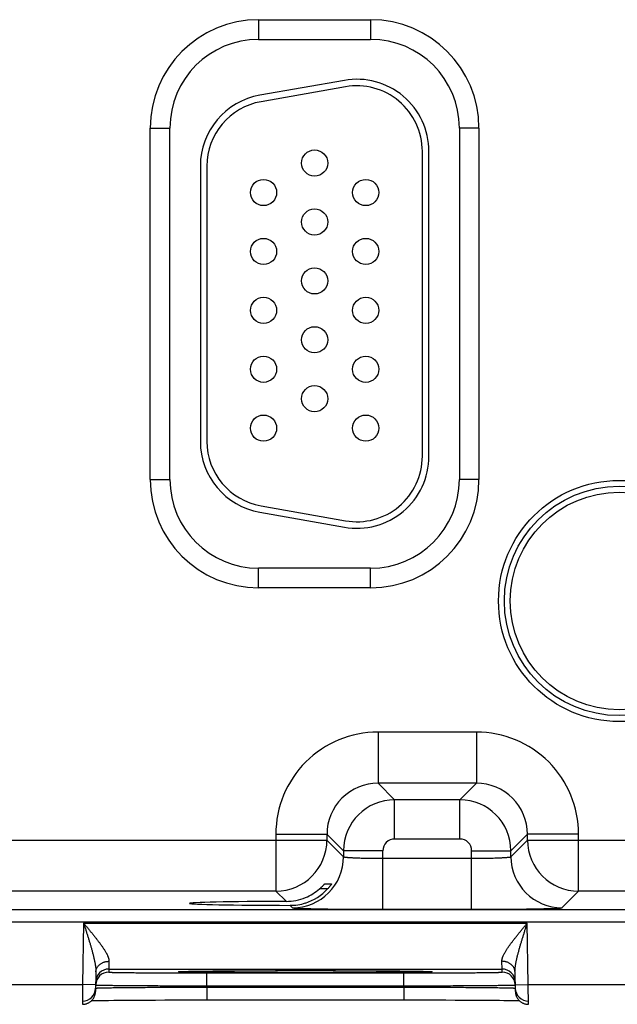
# Model space of a CAD drawing. Header units: inches. Extents: x 0 to 34, y 0 to 22.
# Tile 163 of 224: x 12.1 to 13, y 15.2 to 16.7. Entities that reach past the tile are written whole.
import ezdxf

# ---------------------------------------------------------------- set-up
doc = ezdxf.new("R2010")
doc.units = ezdxf.units.IN
doc.header["$LTSCALE"] = 1.87
doc.header["$MEASUREMENT"] = 0
doc.layers.get('0').update_dxf_attribs({"linetype": 'CONTINUOUS'})

msp = doc.modelspace()

# ---------------------------------------------------------------- linework, layer by layer
at = {"color": 7, "linetype": 'CONTINUOUS'}
for p, q in [((12.4582, 16.7174), (12.4582, 16.6874)), ((12.4582, 16.7174), (12.6292, 16.7174)), ((12.6292, 16.7174), (12.6292, 16.6874)), ((12.4582, 16.6874), (12.6292, 16.6874)), ((12.5891, 16.6247), (12.4601, 16.602)), ((12.5909, 16.6149), (12.4619, 16.5921)), ((12.2927, 16.0149), (12.2927, 16.5519)), ((12.2927, 16.5519), (12.3227, 16.5519)), ((12.3227, 16.0149), (12.3227, 16.5519)), ((12.7647, 16.5519), (12.7647, 16.0149)), ((12.7947, 16.5519), (12.7647, 16.5519)), ((12.7947, 16.5519), (12.7947, 16.0149)), ((12.7082, 16.0504), (12.7082, 16.5164)), ((12.7182, 16.0504), (12.7182, 16.5164)), ((12.3692, 16.4937), (12.3692, 16.0732)), ((12.3792, 16.4937), (12.3792, 16.0732)), ((12.2927, 16.0149), (12.3227, 16.0149)), ((12.7947, 16.0149), (12.7647, 16.0149)), ((12.4601, 15.9648), (12.5891, 15.9421)), ((12.4619, 15.9747), (12.5909, 15.9519)), ((12.4582, 15.8494), (12.4582, 15.8794)), ((12.6292, 15.8794), (12.4582, 15.8794)), ((12.6292, 15.8494), (12.6292, 15.8794)), ((12.6292, 15.8494), (12.4582, 15.8494)), ((12.6405, 15.629), (12.6405, 15.5511)), ((12.7908, 15.629), (12.6405, 15.629)), ((12.7908, 15.629), (12.7908, 15.5511)), ((12.6405, 15.5511), (12.6659, 15.5257)), ((12.7908, 15.5511), (12.6405, 15.5511)), ((12.7908, 15.5511), (12.7655, 15.5257)), ((12.6659, 15.4657), (12.6659, 15.5257)), ((12.7655, 15.5257), (12.6659, 15.5257)), ((12.7655, 15.4657), (12.7655, 15.5257)), ((11.9388, 15.464), (12.5625, 15.464)), ((12.4845, 15.4731), (12.4845, 15.3861)), ((12.4845, 15.4731), (12.5625, 15.4731)), ((12.5625, 15.4731), (12.5879, 15.4477)), ((12.5625, 15.4731), (12.5625, 15.464)), ((12.5625, 15.464), (12.5879, 15.4387)), ((12.7655, 15.4657), (12.6659, 15.4657)), ((12.8688, 15.4731), (12.8435, 15.4477)), ((12.8435, 15.4387), (12.8688, 15.464)), ((12.9468, 15.4731), (12.8688, 15.4731)), ((12.8688, 15.464), (12.8688, 15.4731)), ((12.8688, 15.464), (13.4925, 15.464)), ((12.9468, 15.3861), (12.9468, 15.4731)), ((12.5879, 15.4477), (12.5879, 15.4387)), ((12.6479, 15.4477), (12.5879, 15.4477)), ((12.6479, 15.3583), (12.6479, 15.4477)), ((12.6479, 15.4363), (12.7835, 15.4363)), ((12.7835, 15.4477), (12.8435, 15.4477)), ((12.7835, 15.3583), (12.7835, 15.4477)), ((12.8435, 15.4387), (12.8435, 15.4477)), ((12.5636, 15.3895), (12.5512, 15.3895)), ((12.5593, 15.3973), (12.5696, 15.3973)), ((12.4845, 15.3861), (12.0168, 15.3861)), ((12.4845, 15.3861), (12.5001, 15.3705)), ((12.9214, 15.3607), (12.9468, 15.3861)), ((13.4145, 15.3861), (12.9468, 15.3861)), ((12.5063, 15.3643), (12.5099, 15.3607)), ((8.3781, 15.3582), (21.3484, 15.3582)), ((12.6479, 15.3583), (12.7835, 15.3583)), ((8.3781, 15.3392), (21.3484, 15.3392)), ((12.191, 15.3371), (12.1894, 15.2432)), ((12.191, 15.3371), (12.8684, 15.3371)), ((12.87, 15.2432), (12.8684, 15.3371)), ((12.2297, 15.2789), (12.2294, 15.2671)), ((12.8299, 15.2671), (12.8297, 15.2789)), ((12.2097, 15.2626), (12.2092, 15.2328)), ((12.2294, 15.2671), (12.8299, 15.2671)), ((12.2294, 15.2671), (12.2294, 15.2624)), ((12.3382, 15.2631), (12.3382, 15.2632)), ((12.3382, 15.2632), (12.3383, 15.2632)), ((12.3382, 15.2631), (12.3382, 15.2631)), ((12.3383, 15.2632), (12.3384, 15.2632)), ((12.3384, 15.2632), (12.3386, 15.2632)), ((12.3386, 15.2632), (12.3388, 15.2632)), ((12.3388, 15.2632), (12.339, 15.2632)), ((12.339, 15.2632), (12.3394, 15.2632)), ((12.3394, 15.2632), (12.34, 15.2633)), ((12.34, 15.2633), (12.3408, 15.2633)), ((12.3408, 15.2633), (12.3419, 15.2633)), ((12.3419, 15.2633), (12.3435, 15.2634)), ((12.3435, 15.2634), (12.3457, 15.2635)), ((12.3457, 15.2635), (12.3481, 15.2635)), ((12.3481, 15.2635), (12.3512, 15.2636)), ((12.3512, 15.2636), (12.3551, 15.2637)), ((12.3551, 15.2637), (12.3587, 15.2637)), ((12.3587, 15.2637), (12.3633, 15.2638)), ((12.3633, 15.2638), (12.3689, 15.2639)), ((12.3689, 15.2639), (12.3759, 15.264)), ((12.3759, 15.264), (12.3816, 15.264)), ((12.3793, 15.2611), (12.68, 15.2611)), ((12.3793, 15.2414), (12.3793, 15.2611)), ((12.3816, 15.264), (12.3882, 15.2641)), ((12.3882, 15.2641), (12.3954, 15.2641)), ((12.3954, 15.2641), (12.403, 15.2642)), ((12.403, 15.2642), (12.4109, 15.2643)), ((12.4109, 15.2643), (12.4191, 15.2643)), ((12.4191, 15.2643), (12.4277, 15.2644)), ((12.4277, 15.2644), (12.4365, 15.2644)), ((12.4365, 15.2644), (12.4456, 15.2645)), ((12.4456, 15.2645), (12.455, 15.2645)), ((12.455, 15.2645), (12.4694, 15.2645)), ((12.4694, 15.2645), (12.4842, 15.2646)), ((12.4842, 15.2646), (12.4992, 15.2646)), ((12.4992, 15.2646), (12.5145, 15.2646)), ((12.5145, 15.2646), (12.5297, 15.2646)), ((12.5297, 15.2646), (12.5449, 15.2646)), ((12.5449, 15.2646), (12.5602, 15.2646)), ((12.5602, 15.2646), (12.5754, 15.2646)), ((12.5754, 15.2646), (12.5902, 15.2645)), ((12.5902, 15.2645), (12.6047, 15.2645)), ((12.6047, 15.2645), (12.6141, 15.2644)), ((12.6141, 15.2644), (12.6232, 15.2644)), ((12.6232, 15.2644), (12.6321, 15.2644)), ((12.6321, 15.2644), (12.6406, 15.2643)), ((12.6406, 15.2643), (12.6489, 15.2643)), ((12.6489, 15.2643), (12.6568, 15.2642)), ((12.6568, 15.2642), (12.6643, 15.2641)), ((12.6643, 15.2641), (12.6736, 15.2641)), ((12.6736, 15.2641), (12.6813, 15.264)), ((12.68, 15.2414), (12.68, 15.2611)), ((12.6813, 15.264), (12.6879, 15.2639)), ((12.6879, 15.2639), (12.6935, 15.2638)), ((12.6935, 15.2638), (12.6982, 15.2638)), ((12.6982, 15.2638), (12.7023, 15.2637)), ((12.7023, 15.2637), (12.7056, 15.2636)), ((12.7056, 15.2636), (12.7092, 15.2636)), ((12.7092, 15.2636), (12.7121, 15.2635)), ((12.7121, 15.2635), (12.7144, 15.2634)), ((12.7144, 15.2634), (12.7163, 15.2634)), ((12.7163, 15.2634), (12.7177, 15.2633)), ((12.7177, 15.2633), (12.7186, 15.2633)), ((12.7186, 15.2633), (12.7194, 15.2633)), ((12.7194, 15.2633), (12.72, 15.2632)), ((12.72, 15.2632), (12.7203, 15.2632)), ((12.7203, 15.2632), (12.7206, 15.2632)), ((12.7206, 15.2632), (12.7208, 15.2632)), ((12.7208, 15.2632), (12.7209, 15.2632)), ((12.7209, 15.2632), (12.7211, 15.2632)), ((12.7211, 15.2632), (12.7211, 15.2632)), ((12.7211, 15.2632), (12.7212, 15.2631)), ((12.83, 15.2624), (12.8299, 15.2671)), ((12.8502, 15.2328), (12.8497, 15.2626)), ((11.94, 15.2432), (12.1894, 15.2432)), ((12.1894, 15.2432), (12.1892, 15.2132)), ((12.2094, 15.2428), (12.1894, 15.2432)), ((12.3793, 15.2414), (12.68, 15.2414)), ((12.3793, 15.2395), (12.3793, 15.2414)), ((12.3793, 15.2395), (12.6801, 15.2395)), ((12.3793, 15.2395), (12.3793, 15.2199)), ((12.6801, 15.2395), (12.68, 15.2414)), ((12.6801, 15.2395), (12.6801, 15.2199)), ((12.85, 15.2428), (12.87, 15.2432)), ((12.87, 15.2432), (13.1194, 15.2432)), ((12.8702, 15.2132), (12.87, 15.2432)), ((12.2031, 15.2188), (12.206, 15.2189)), ((12.206, 15.2189), (12.21, 15.2189)), ((12.21, 15.2189), (12.2135, 15.219)), ((12.2135, 15.219), (12.2178, 15.2191)), ((12.2178, 15.2191), (12.223, 15.2191)), ((12.223, 15.2191), (12.2292, 15.2192)), ((12.2292, 15.2192), (12.2371, 15.2193)), ((12.2371, 15.2193), (12.2434, 15.2194)), ((12.2434, 15.2194), (12.2505, 15.2194)), ((12.2505, 15.2194), (12.2582, 15.2195)), ((12.2582, 15.2195), (12.2661, 15.2195)), ((12.2661, 15.2195), (12.2744, 15.2196)), ((12.2744, 15.2196), (12.283, 15.2196)), ((12.283, 15.2196), (12.2918, 15.2197)), ((12.2918, 15.2197), (12.3009, 15.2197)), ((12.3009, 15.2197), (12.315, 15.2198)), ((12.315, 15.2198), (12.3294, 15.2198)), ((12.3294, 15.2198), (12.3442, 15.2198)), ((12.3442, 15.2198), (12.3592, 15.2198)), ((12.3592, 15.2198), (12.3744, 15.2199)), ((12.3744, 15.2199), (12.6849, 15.2199)), ((12.6849, 15.2199), (12.7, 15.2198)), ((12.7, 15.2198), (12.715, 15.2198)), ((12.715, 15.2198), (12.7298, 15.2198)), ((12.7298, 15.2198), (12.7442, 15.2198)), ((12.7442, 15.2198), (12.7582, 15.2197)), ((12.7582, 15.2197), (12.7673, 15.2197)), ((12.7673, 15.2197), (12.7761, 15.2196)), ((12.7761, 15.2196), (12.7847, 15.2196)), ((12.7847, 15.2196), (12.793, 15.2195)), ((12.793, 15.2195), (12.801, 15.2195)), ((12.801, 15.2195), (12.8084, 15.2194)), ((12.8084, 15.2194), (12.8179, 15.2193)), ((12.8179, 15.2193), (12.8259, 15.2193)), ((12.8259, 15.2193), (12.8328, 15.2192)), ((12.8328, 15.2192), (12.8385, 15.2191)), ((12.8385, 15.2191), (12.8432, 15.219)), ((12.8432, 15.219), (12.8483, 15.219)), ((12.8483, 15.219), (12.8524, 15.2189))]:
    msp.add_line(p, q, dxfattribs=at)
for points in [[(12.1892, 15.2132), (12.1896, 15.2132), (12.1905, 15.2132), (12.1915, 15.2133), (12.1924, 15.2134), (12.1933, 15.2136), (12.1942, 15.2138), (12.1951, 15.2141), (12.196, 15.2144), (12.1968, 15.2147), (12.1977, 15.2151), (12.1985, 15.2155), (12.1993, 15.2159), (12.2001, 15.2164), (12.2009, 15.2169), (12.2016, 15.2175), (12.2023, 15.2181), (12.203, 15.2187), (12.2037, 15.2194), (12.2043, 15.2201), (12.2049, 15.2208), (12.2055, 15.2215), (12.206, 15.2223), (12.2065, 15.2231), (12.2069, 15.2239), (12.2073, 15.2247), (12.2077, 15.2256), (12.208, 15.2265), (12.2083, 15.2273), (12.2086, 15.2282), (12.2088, 15.2291), (12.2089, 15.2301), (12.2091, 15.231), (12.2092, 15.2319), (12.2092, 15.2328)], [(12.8502, 15.2328), (12.8502, 15.2319), (12.8503, 15.231), (12.8504, 15.2301), (12.8506, 15.2291), (12.8508, 15.2282), (12.851, 15.2273), (12.8513, 15.2265), (12.8517, 15.2256), (12.852, 15.2247), (12.8524, 15.2239), (12.8529, 15.2231), (12.8534, 15.2223), (12.8539, 15.2215), (12.8545, 15.2208), (12.8551, 15.2201), (12.8557, 15.2194), (12.8563, 15.2187), (12.857, 15.2181), (12.8577, 15.2175), (12.8585, 15.2169), (12.8592, 15.2164), (12.86, 15.2159), (12.8608, 15.2155), (12.8617, 15.2151), (12.8625, 15.2147), (12.8634, 15.2144), (12.8643, 15.2141), (12.8652, 15.2138), (12.8661, 15.2136), (12.867, 15.2134), (12.8679, 15.2133), (12.8688, 15.2132), (12.8698, 15.2132), (12.8702, 15.2132)], [(12.8524, 15.2189), (12.8559, 15.2188), (12.8563, 15.2188)]]:
    msp.add_lwpolyline(points, dxfattribs=at)
for centre, radius in [((12.5437, 16.4984), 0.02), ((12.4657, 16.4534), 0.02), ((12.6217, 16.4534), 0.02), ((12.5437, 16.4084), 0.02), ((12.4657, 16.3634), 0.02), ((12.6217, 16.3634), 0.02), ((12.5437, 16.3184), 0.02), ((12.4657, 16.2734), 0.02), ((12.6217, 16.2734), 0.02), ((12.5437, 16.2284), 0.02), ((12.4657, 16.1834), 0.02), ((12.6217, 16.1834), 0.02), ((12.5437, 16.1384), 0.02), ((12.4657, 16.0934), 0.02), ((12.6217, 16.0934), 0.02), ((13.0087, 15.8294), 0.1842), ((13.0087, 15.8294), 0.1752), ((13.0087, 15.8294), 0.1752), ((13.0087, 15.8294), 0.1662)]:
    msp.add_circle(centre, radius, dxfattribs=at)
for centre, radius, start, end in [((12.4582, 16.5519), 0.1655, 90, 180), ((12.6292, 16.5519), 0.1655, 0, 90), ((12.4582, 16.5519), 0.1355, 90, 180), ((12.6292, 16.5519), 0.1355, 0, 90), ((12.6082, 16.5164), 0.11, 0, 100), ((12.6082, 16.5164), 0.1, 0, 100), ((12.4792, 16.4937), 0.11, 100, 180), ((12.4792, 16.4937), 0.1, 100, 180), ((12.4792, 16.0732), 0.11, 180, 260), ((12.4792, 16.0732), 0.1, 180, 260), ((12.6082, 16.0504), 0.11, 260, 360), ((12.6082, 16.0504), 0.1, 260, 360), ((12.4582, 16.0149), 0.1655, 180, 270), ((12.4582, 16.0149), 0.1355, 180, 270), ((12.6292, 16.0149), 0.1655, 270, 360), ((12.6292, 16.0149), 0.1355, 270, 360), ((12.6405, 15.4731), 0.156, 89.9962, 180.0039), ((12.7908, 15.4731), 0.156, 359.9962, 90.0039), ((12.6405, 15.4731), 0.0779, 89.971, 180.029), ((12.7909, 15.4731), 0.0779, 359.971, 90.029), ((12.6659, 15.4477), 0.078, 90.0153, 179.9847), ((12.7654, 15.4477), 0.078, 0.0153, 89.9847), ((12.4845, 15.4641), 0.078, 270.0209, 359.9791), ((12.6659, 15.4477), 0.018, 89.9963, 180.0037), ((12.7655, 15.4477), 0.018, 359.9963, 90.0037), ((12.9468, 15.4641), 0.078, 180.0209, 269.9791), ((12.5099, 15.4387), 0.078, 270.0209, 359.9791), ((12.9215, 15.4387), 0.078, 180.0209, 269.9791), ((12.4999, 15.4491), 0.0786, 292.2666, 310.7845), ((12.5064, 15.4417), 0.0774, 287.4738, 317.6005), ((12.4999, 15.449), 0.0786, 270.1848, 292.2821), ((12.5065, 15.4418), 0.0774, 269.8558, 287.4495), ((12.2294, 15.2471), 0.02, 89.9987, 178.9988), ((12.2294, 15.2424), 0.02, 89.9987, 178.7552), ((12.8299, 15.2471), 0.02, 1.0012, 90.0013), ((12.83, 15.2424), 0.02, 1.2448, 90.0013), ((12.2294, 15.2424), 0.02, 178.7564, 179), ((12.83, 15.2424), 0.02, 1, 1.2436), ((12.1893, 15.2382), 0.02, 269.9987, 358.6536), ((12.8701, 15.2382), 0.02, 181.3354, 270.0013)]:
    msp.add_arc(centre, radius, start, end, dxfattribs=at)
msp.add_ellipse((12.5297, 15.3674), major_axis=(0.1771, 0), ratio=0.017455, start_param=1.73829, end_param=4.579802, dxfattribs=at)
for points, knots in [([(12.5879, 15.4387), (12.5879, 15.4387), (12.5879, 15.4386), (12.588, 15.4386), (12.588, 15.4386), (12.5881, 15.4385), (12.5882, 15.4385), (12.5883, 15.4384), (12.5885, 15.4384), (12.5887, 15.4383), (12.589, 15.4383), (12.5892, 15.4382), (12.5896, 15.4382), (12.5901, 15.4381), (12.5908, 15.438), (12.5917, 15.4379), (12.5928, 15.4378), (12.594, 15.4377), (12.5954, 15.4376), (12.5968, 15.4375), (12.5984, 15.4374), (12.6001, 15.4373), (12.6019, 15.4372), (12.6038, 15.4371), (12.6066, 15.437), (12.6103, 15.4368), (12.6141, 15.4367), (12.6174, 15.4366), (12.6208, 15.4366), (12.6252, 15.4365), (12.6307, 15.4364), (12.6364, 15.4363), (12.6421, 15.4363), (12.646, 15.4363), (12.6479, 15.4363)], [0, 0, 0, 0, 0.001206, 0.001961, 0.002833, 0.003829, 0.004956, 0.007611, 0.010815, 0.014577, 0.018901, 0.023788, 0.029239, 0.035252, 0.048956, 0.064875, 0.082979, 0.103229, 0.12558, 0.14998, 0.176375, 0.204704, 0.234901, 0.266896, 0.300614, 0.372901, 0.451088, 0.492167, 0.534442, 0.622178, 0.713474, 0.807469, 0.903279, 1, 1, 1, 1]), ([(12.7835, 15.4363), (12.7854, 15.4363), (12.7893, 15.4363), (12.795, 15.4363), (12.8006, 15.4364), (12.8061, 15.4365), (12.8106, 15.4366), (12.814, 15.4366), (12.8172, 15.4367), (12.8211, 15.4368), (12.8248, 15.437), (12.8275, 15.4371), (12.8294, 15.4372), (12.8313, 15.4373), (12.833, 15.4374), (12.8345, 15.4375), (12.836, 15.4376), (12.8373, 15.4377), (12.8386, 15.4378), (12.8396, 15.4379), (12.8406, 15.438), (12.8413, 15.4381), (12.8418, 15.4382), (12.8421, 15.4382), (12.8424, 15.4383), (12.8427, 15.4383), (12.8429, 15.4384), (12.8431, 15.4384), (12.8432, 15.4385), (12.8433, 15.4385), (12.8433, 15.4386), (12.8434, 15.4386), (12.8434, 15.4386), (12.8434, 15.4387), (12.8435, 15.4387)], [0, 0, 0, 0, 0.096721, 0.192531, 0.286526, 0.377822, 0.465558, 0.507833, 0.548912, 0.627099, 0.699386, 0.733104, 0.765099, 0.795296, 0.823625, 0.85002, 0.87442, 0.896771, 0.917021, 0.935125, 0.951044, 0.964748, 0.970761, 0.976212, 0.981099, 0.985423, 0.989185, 0.992389, 0.995044, 0.996171, 0.997167, 0.998039, 0.998794, 1, 1, 1, 1]), ([(12.5512, 15.3895), (12.5517, 15.39), (12.5525, 15.3906), (12.5534, 15.3915), (12.5541, 15.3921), (12.5547, 15.3927), (12.5554, 15.3933), (12.556, 15.3939), (12.5566, 15.3945), (12.5571, 15.3951), (12.5575, 15.3955), (12.5578, 15.3958), (12.558, 15.396), (12.5583, 15.3963), (12.5584, 15.3965), (12.5586, 15.3966), (12.5588, 15.3968), (12.5589, 15.3969), (12.559, 15.397), (12.559, 15.3971), (12.5591, 15.3971), (12.5591, 15.3972), (12.5592, 15.3972), (12.5592, 15.3972), (12.5592, 15.3972), (12.5593, 15.3973), (12.5593, 15.3973), (12.5593, 15.3973), (12.5593, 15.3973), (12.5593, 15.3973)], [0, 0, 0, 0, 0.173389, 0.258568, 0.342272, 0.424094, 0.503572, 0.580174, 0.653283, 0.722184, 0.786048, 0.815795, 0.84391, 0.87025, 0.894661, 0.91698, 0.937037, 0.954654, 0.96249, 0.969648, 0.976104, 0.981837, 0.986824, 0.991045, 0.994481, 0.997117, 0.998946, 0.999564, 1, 1, 1, 1]), ([(12.5696, 15.3973), (12.5696, 15.3973), (12.5696, 15.3973), (12.5696, 15.3973), (12.5696, 15.3973), (12.5696, 15.3973), (12.5696, 15.3973), (12.5696, 15.3973), (12.5696, 15.3972), (12.5696, 15.3972), (12.5696, 15.3972), (12.5695, 15.3972), (12.5695, 15.3971), (12.5695, 15.3971), (12.5695, 15.397), (12.5694, 15.397), (12.5694, 15.3969), (12.5693, 15.3968), (12.5693, 15.3967), (12.5691, 15.3965), (12.569, 15.3963), (12.5688, 15.3961), (12.5686, 15.3957), (12.5682, 15.3952), (12.5678, 15.3947), (12.5674, 15.3941), (12.5669, 15.3935), (12.5664, 15.3929), (12.5659, 15.3922), (12.5654, 15.3916), (12.5646, 15.3907), (12.564, 15.39), (12.5636, 15.3895)], [0, 0, 0, 0, 0.000304, 0.000607, 0.001019, 0.001592, 0.002341, 0.003273, 0.004391, 0.005695, 0.008859, 0.012759, 0.017382, 0.022715, 0.028741, 0.035446, 0.042813, 0.050826, 0.06872, 0.088992, 0.11151, 0.136139, 0.191222, 0.253264, 0.321361, 0.39469, 0.472508, 0.554138, 0.638972, 0.726458, 0.816093, 1, 1, 1, 1]), ([(12.5099, 15.3607), (12.5099, 15.3607), (12.5099, 15.3607), (12.51, 15.3607), (12.51, 15.3606), (12.51, 15.3606), (12.5101, 15.3606), (12.5102, 15.3606), (12.5103, 15.3605), (12.5105, 15.3605), (12.5106, 15.3605), (12.5109, 15.3604), (12.5113, 15.3604), (12.5118, 15.3603), (12.5123, 15.3603), (12.513, 15.3602), (12.5137, 15.3602), (12.5146, 15.3601), (12.5155, 15.3601), (12.5164, 15.36), (12.5175, 15.3599), (12.5191, 15.3599), (12.5212, 15.3598), (12.524, 15.3597), (12.5271, 15.3596), (12.5304, 15.3595), (12.5341, 15.3594), (12.538, 15.3593), (12.5422, 15.3592), (12.5466, 15.3591), (12.5529, 15.359), (12.5614, 15.3588), (12.5722, 15.3587), (12.5837, 15.3586), (12.5958, 15.3585), (12.6084, 15.3584), (12.6214, 15.3584), (12.6323, 15.3583), (12.6412, 15.3583), (12.6457, 15.3583), (12.6479, 15.3583)], [0, 0, 0, 0, 0.000163, 0.000356, 0.00058, 0.000837, 0.001454, 0.002211, 0.003109, 0.004151, 0.005337, 0.006667, 0.00976, 0.013431, 0.01768, 0.022505, 0.027905, 0.033875, 0.040412, 0.047512, 0.055171, 0.063386, 0.081467, 0.101708, 0.124062, 0.148478, 0.1749, 0.203263, 0.233501, 0.265547, 0.299321, 0.371735, 0.450065, 0.533575, 0.621476, 0.712943, 0.807113, 0.9031, 0.951493, 1, 1, 1, 1]), ([(12.7835, 15.3583), (12.7857, 15.3583), (12.7902, 15.3583), (12.799, 15.3583), (12.81, 15.3584), (12.823, 15.3584), (12.8356, 15.3585), (12.8477, 15.3586), (12.8591, 15.3587), (12.8699, 15.3588), (12.8784, 15.359), (12.8848, 15.3591), (12.8892, 15.3592), (12.8934, 15.3593), (12.8973, 15.3594), (12.9009, 15.3595), (12.9043, 15.3596), (12.9074, 15.3597), (12.9102, 15.3598), (12.9123, 15.3599), (12.9139, 15.3599), (12.9149, 15.36), (12.9159, 15.3601), (12.9168, 15.3601), (12.9176, 15.3602), (12.9184, 15.3602), (12.919, 15.3603), (12.9196, 15.3603), (12.9201, 15.3604), (12.9205, 15.3604), (12.9207, 15.3605), (12.9209, 15.3605), (12.921, 15.3605), (12.9212, 15.3606), (12.9213, 15.3606), (12.9213, 15.3606), (12.9214, 15.3606), (12.9214, 15.3607), (12.9214, 15.3607), (12.9214, 15.3607), (12.9214, 15.3607)], [0, 0, 0, 0, 0.048507, 0.0969, 0.192887, 0.287057, 0.378524, 0.466425, 0.549935, 0.628265, 0.700679, 0.734453, 0.766499, 0.796737, 0.8251, 0.851522, 0.875938, 0.898292, 0.918533, 0.936614, 0.944829, 0.952488, 0.959588, 0.966125, 0.972095, 0.977495, 0.98232, 0.986569, 0.99024, 0.993333, 0.994663, 0.995849, 0.996891, 0.997789, 0.998546, 0.999163, 0.99942, 0.999644, 0.999837, 1, 1, 1, 1]), ([(12.191, 15.3371), (12.1915, 15.3364), (12.1926, 15.3351), (12.1942, 15.3332), (12.1958, 15.3313), (12.198, 15.3287), (12.2006, 15.3255), (12.2038, 15.3217), (12.2069, 15.3179), (12.2099, 15.314), (12.2123, 15.3109), (12.2143, 15.3083), (12.2157, 15.3065), (12.2171, 15.3046), (12.2184, 15.3027), (12.2197, 15.3009), (12.2209, 15.299), (12.2221, 15.2972), (12.2233, 15.2954), (12.2244, 15.2936), (12.2252, 15.2921), (12.2259, 15.2909), (12.2265, 15.2898), (12.2272, 15.2883), (12.2278, 15.2869), (12.2282, 15.2858), (12.2285, 15.285), (12.2288, 15.2842), (12.2291, 15.2831), (12.2294, 15.2818), (12.2297, 15.2803), (12.2297, 15.2793), (12.2297, 15.2789)], [0, 0, 0, 0, 0.035523, 0.071031, 0.106506, 0.141934, 0.212576, 0.282817, 0.352502, 0.421456, 0.489479, 0.523067, 0.55633, 0.58923, 0.621727, 0.653773, 0.685318, 0.716307, 0.74668, 0.776367, 0.805292, 0.819445, 0.833378, 0.86054, 0.886689, 0.899358, 0.911742, 0.923835, 0.935629, 0.958294, 0.979731, 1, 1, 1, 1]), ([(12.191, 15.3371), (12.1915, 15.3355), (12.1925, 15.3323), (12.1941, 15.3274), (12.1956, 15.3226), (12.1971, 15.3178), (12.1986, 15.3131), (12.1998, 15.3091), (12.2007, 15.3059), (12.2016, 15.3027), (12.2028, 15.2988), (12.2041, 15.294), (12.2053, 15.2894), (12.2063, 15.2855), (12.207, 15.2824), (12.2075, 15.2801), (12.208, 15.2778), (12.2084, 15.2755), (12.2088, 15.2733), (12.2091, 15.2711), (12.2094, 15.2689), (12.2096, 15.2668), (12.2097, 15.2647), (12.2097, 15.2633), (12.2097, 15.2626)], [0, 0, 0, 0, 0.065565, 0.131085, 0.196517, 0.261811, 0.326916, 0.391772, 0.424086, 0.456312, 0.520456, 0.584107, 0.647146, 0.709424, 0.740219, 0.770745, 0.800973, 0.830861, 0.860361, 0.889426, 0.917996, 0.945999, 0.97336, 1, 1, 1, 1]), ([(12.8297, 15.2789), (12.8296, 15.2793), (12.8297, 15.2803), (12.8299, 15.2818), (12.8302, 15.2831), (12.8305, 15.2842), (12.8308, 15.285), (12.8311, 15.2858), (12.8316, 15.2869), (12.8322, 15.2883), (12.8329, 15.2898), (12.8335, 15.2909), (12.8341, 15.2921), (12.835, 15.2936), (12.8361, 15.2954), (12.8372, 15.2972), (12.8384, 15.299), (12.8397, 15.3009), (12.841, 15.3027), (12.8423, 15.3046), (12.8437, 15.3065), (12.8451, 15.3083), (12.847, 15.3109), (12.8495, 15.314), (12.8525, 15.3179), (12.8556, 15.3217), (12.8588, 15.3255), (12.8614, 15.3287), (12.8635, 15.3313), (12.8651, 15.3332), (12.8667, 15.3351), (12.8678, 15.3364), (12.8684, 15.3371)], [0, 0, 0, 0, 0.020269, 0.041706, 0.064371, 0.076165, 0.088258, 0.100642, 0.113311, 0.13946, 0.166622, 0.180555, 0.194708, 0.223633, 0.25332, 0.283693, 0.314682, 0.346227, 0.378273, 0.41077, 0.44367, 0.476933, 0.510521, 0.578544, 0.647498, 0.717183, 0.787424, 0.858066, 0.893494, 0.928969, 0.964477, 1, 1, 1, 1]), ([(12.8497, 15.2626), (12.8496, 15.2633), (12.8497, 15.2647), (12.8498, 15.2668), (12.85, 15.2689), (12.8502, 15.2711), (12.8506, 15.2733), (12.851, 15.2755), (12.8514, 15.2778), (12.8519, 15.2801), (12.8524, 15.2824), (12.8531, 15.2855), (12.854, 15.2894), (12.8553, 15.294), (12.8566, 15.2988), (12.8577, 15.3027), (12.8587, 15.3059), (12.8596, 15.3091), (12.8608, 15.3131), (12.8623, 15.3178), (12.8638, 15.3226), (12.8653, 15.3274), (12.8668, 15.3323), (12.8678, 15.3355), (12.8684, 15.3371)], [0, 0, 0, 0, 0.02664, 0.054002, 0.082005, 0.110575, 0.13964, 0.16914, 0.199028, 0.229256, 0.259782, 0.290577, 0.352855, 0.415894, 0.479545, 0.543689, 0.575915, 0.608229, 0.673085, 0.738189, 0.803484, 0.868915, 0.934436, 1, 1, 1, 1]), ([(12.2097, 15.2626), (12.2097, 15.2631), (12.2098, 15.2642), (12.2101, 15.2658), (12.2106, 15.2674), (12.2113, 15.2689), (12.2121, 15.2703), (12.2132, 15.2717), (12.2143, 15.273), (12.2157, 15.2742), (12.2171, 15.2753), (12.2187, 15.2762), (12.2204, 15.277), (12.2221, 15.2777), (12.224, 15.2782), (12.2258, 15.2786), (12.2278, 15.2788), (12.2291, 15.2789), (12.2297, 15.2789)], [0, 0, 0, 0, 0.056705, 0.113647, 0.171051, 0.22912, 0.288025, 0.347899, 0.408833, 0.470876, 0.534031, 0.598262, 0.663494, 0.72962, 0.796502, 0.863981, 0.931877, 1, 1, 1, 1]), ([(12.8497, 15.2626), (12.8496, 15.2631), (12.8496, 15.2642), (12.8492, 15.2658), (12.8487, 15.2674), (12.8481, 15.2689), (12.8472, 15.2703), (12.8462, 15.2717), (12.845, 15.273), (12.8437, 15.2742), (12.8423, 15.2753), (12.8407, 15.2762), (12.839, 15.277), (12.8372, 15.2777), (12.8354, 15.2782), (12.8335, 15.2786), (12.8316, 15.2788), (12.8303, 15.2789), (12.8297, 15.2789)], [0, 0, 0, 0, 0.056705, 0.113648, 0.171052, 0.229121, 0.288026, 0.3479, 0.408835, 0.470877, 0.534032, 0.598263, 0.663495, 0.729621, 0.796503, 0.863981, 0.931877, 1, 1, 1, 1]), ([(12.2294, 15.2624), (12.2294, 15.2624), (12.2294, 15.2624), (12.2294, 15.2624), (12.2294, 15.2624), (12.2294, 15.2624), (12.2294, 15.2624), (12.2295, 15.2623), (12.2295, 15.2623), (12.2296, 15.2623), (12.2296, 15.2623), (12.2298, 15.2623), (12.2299, 15.2623), (12.2302, 15.2623), (12.2305, 15.2622), (12.231, 15.2622), (12.2316, 15.2622), (12.2323, 15.2621), (12.233, 15.2621), (12.2339, 15.2621), (12.2348, 15.262), (12.2358, 15.262), (12.2369, 15.262), (12.2381, 15.2619), (12.2394, 15.2619), (12.2413, 15.2619), (12.2439, 15.2618), (12.2472, 15.2618), (12.2508, 15.2617), (12.2547, 15.2617), (12.259, 15.2616), (12.2635, 15.2616), (12.2683, 15.2615), (12.2733, 15.2615), (12.2787, 15.2614), (12.2863, 15.2614), (12.2963, 15.2613), (12.3088, 15.2612), (12.3221, 15.2612), (12.3359, 15.2611), (12.3501, 15.2611), (12.3647, 15.2611), (12.3744, 15.2611), (12.3793, 15.2611)], [0, 0, 0, 0, 0.00013, 0.00018, 0.000239, 0.00038, 0.000558, 0.000771, 0.00102, 0.001306, 0.001989, 0.002821, 0.003801, 0.004931, 0.007639, 0.010943, 0.014842, 0.019334, 0.024415, 0.030084, 0.036336, 0.043169, 0.050578, 0.058559, 0.067106, 0.076214, 0.096095, 0.118154, 0.142337, 0.168587, 0.196842, 0.22703, 0.259082, 0.292921, 0.328462, 0.365623, 0.444438, 0.528607, 0.617317, 0.709715, 0.804909, 0.901982, 1, 1, 1, 1]), ([(12.5297, 15.2612), (12.5227, 15.2612), (12.509, 15.2612), (12.4885, 15.2613), (12.4685, 15.2613), (12.4492, 15.2614), (12.4336, 15.2615), (12.4217, 15.2615), (12.4132, 15.2616), (12.4051, 15.2616), (12.3973, 15.2617), (12.3899, 15.2618), (12.3829, 15.2618), (12.3763, 15.2619), (12.3702, 15.262), (12.3645, 15.262), (12.3593, 15.2621), (12.3547, 15.2622), (12.3505, 15.2623), (12.3473, 15.2624), (12.345, 15.2624), (12.3435, 15.2625), (12.3422, 15.2625), (12.3409, 15.2625), (12.34, 15.2626), (12.3393, 15.2626), (12.3388, 15.2626), (12.3384, 15.2627), (12.338, 15.2627), (12.3377, 15.2627), (12.3373, 15.2627), (12.337, 15.2628), (12.3368, 15.2628), (12.3366, 15.2628), (12.3365, 15.2628), (12.3364, 15.2628), (12.3363, 15.2628), (12.3362, 15.2628), (12.3362, 15.2629), (12.3361, 15.2629), (12.3361, 15.2629), (12.336, 15.2629), (12.336, 15.2629), (12.336, 15.2629), (12.336, 15.2629), (12.336, 15.2629), (12.336, 15.2629), (12.336, 15.2629), (12.336, 15.2629), (12.336, 15.2629), (12.336, 15.263), (12.336, 15.263), (12.3361, 15.263), (12.3361, 15.263), (12.3362, 15.263), (12.3362, 15.263), (12.3363, 15.263), (12.3365, 15.263), (12.3367, 15.2631), (12.3369, 15.2631), (12.3372, 15.2631), (12.3375, 15.2631), (12.3378, 15.2632), (12.3381, 15.2632), (12.3382, 15.2632)], [0, 0, 0, 0, 0.10617, 0.211111, 0.313609, 0.412477, 0.506573, 0.551488, 0.594807, 0.636403, 0.676157, 0.713955, 0.749684, 0.783244, 0.814537, 0.843471, 0.869964, 0.89394, 0.915327, 0.934066, 0.942425, 0.950102, 0.957091, 0.963388, 0.968988, 0.971526, 0.973889, 0.976075, 0.978085, 0.979918, 0.981574, 0.983052, 0.984354, 0.985478, 0.985973, 0.986425, 0.986832, 0.987195, 0.987515, 0.98779, 0.988022, 0.988211, 0.988358, 0.988466, 0.988506, 0.98854, 0.98857, 0.988599, 0.988632, 0.988672, 0.988778, 0.988924, 0.989111, 0.989341, 0.989615, 0.989933, 0.990294, 0.99115, 0.992182, 0.993391, 0.994778, 0.996342, 0.998082, 1, 1, 1, 1]), ([(12.3382, 15.2632), (12.3384, 15.2632), (12.3389, 15.2632), (12.3397, 15.2633), (12.3406, 15.2633), (12.3419, 15.2633), (12.3439, 15.2634), (12.3465, 15.2635), (12.3494, 15.2635), (12.3527, 15.2636), (12.3564, 15.2637), (12.3619, 15.2638), (12.3697, 15.2639), (12.3799, 15.264), (12.3913, 15.2641), (12.4038, 15.2642), (12.4173, 15.2643), (12.4316, 15.2644), (12.4468, 15.2645), (12.4681, 15.2645), (12.4958, 15.2646), (12.5183, 15.2646), (12.5297, 15.2646)], [0, 0, 0, 0, 0.003631, 0.007751, 0.012359, 0.017452, 0.029083, 0.042625, 0.05805, 0.075327, 0.094422, 0.115301, 0.162232, 0.215754, 0.275442, 0.340832, 0.411406, 0.486611, 0.565854, 0.648512, 0.821452, 1, 1, 1, 1]), ([(12.5297, 15.2646), (12.5411, 15.2646), (12.5635, 15.2646), (12.5912, 15.2645), (12.6126, 15.2645), (12.6277, 15.2644), (12.6421, 15.2643), (12.6556, 15.2642), (12.6681, 15.2641), (12.6795, 15.264), (12.6897, 15.2639), (12.6974, 15.2638), (12.703, 15.2637), (12.7066, 15.2636), (12.7099, 15.2635), (12.7129, 15.2635), (12.7155, 15.2634), (12.7174, 15.2633), (12.7188, 15.2633), (12.7197, 15.2633), (12.7204, 15.2632), (12.7209, 15.2632), (12.7212, 15.2632)], [0, 0, 0, 0, 0.178532, 0.351459, 0.434111, 0.51335, 0.58855, 0.659123, 0.724512, 0.784202, 0.837727, 0.884662, 0.905543, 0.924643, 0.941923, 0.957353, 0.9709, 0.982536, 0.987632, 0.992242, 0.996366, 1, 1, 1, 1]), ([(12.7212, 15.2632), (12.7213, 15.2632), (12.7215, 15.2632), (12.7219, 15.2631), (12.7222, 15.2631), (12.7225, 15.2631), (12.7227, 15.2631), (12.7229, 15.263), (12.7231, 15.263), (12.7232, 15.263), (12.7233, 15.263), (12.7233, 15.263), (12.7233, 15.263), (12.7234, 15.263), (12.7234, 15.2629), (12.7234, 15.2629), (12.7234, 15.2629), (12.7234, 15.2629), (12.7234, 15.2629), (12.7234, 15.2629), (12.7234, 15.2629), (12.7234, 15.2629), (12.7233, 15.2629), (12.7233, 15.2629), (12.7233, 15.2629), (12.7232, 15.2629), (12.7231, 15.2628), (12.7231, 15.2628), (12.723, 15.2628), (12.7229, 15.2628), (12.7228, 15.2628), (12.7226, 15.2628), (12.7223, 15.2628), (12.722, 15.2627), (12.7217, 15.2627), (12.7214, 15.2627), (12.721, 15.2627), (12.7205, 15.2626), (12.7201, 15.2626), (12.7194, 15.2626), (12.7184, 15.2625), (12.7172, 15.2625), (12.7158, 15.2625), (12.7143, 15.2624), (12.7121, 15.2624), (12.7089, 15.2623), (12.7047, 15.2622), (12.7, 15.2621), (12.6948, 15.262), (12.6892, 15.262), (12.683, 15.2619), (12.6765, 15.2618), (12.6695, 15.2618), (12.6621, 15.2617), (12.6543, 15.2616), (12.6462, 15.2616), (12.6377, 15.2615), (12.6258, 15.2615), (12.6102, 15.2614), (12.5909, 15.2613), (12.5709, 15.2613), (12.5504, 15.2612), (12.5366, 15.2612), (12.5297, 15.2612)], [0, 0, 0, 0, 0.00192, 0.003663, 0.005229, 0.006618, 0.007829, 0.008863, 0.009721, 0.010401, 0.010676, 0.010907, 0.011096, 0.011242, 0.011349, 0.011389, 0.011423, 0.011452, 0.011482, 0.011515, 0.011556, 0.011662, 0.011809, 0.011997, 0.012228, 0.012502, 0.012821, 0.013183, 0.01359, 0.01404, 0.014535, 0.015658, 0.016958, 0.018434, 0.020089, 0.02192, 0.023928, 0.026112, 0.028473, 0.03101, 0.036608, 0.042902, 0.049888, 0.057562, 0.065919, 0.084654, 0.106037, 0.13001, 0.156501, 0.185432, 0.216724, 0.250283, 0.286011, 0.323809, 0.363563, 0.40516, 0.44848, 0.493397, 0.587497, 0.686371, 0.788875, 0.893823, 1, 1, 1, 1]), ([(12.68, 15.2611), (12.6849, 15.2611), (12.6947, 15.2611), (12.7092, 15.2611), (12.7234, 15.2611), (12.7373, 15.2612), (12.7505, 15.2612), (12.7631, 15.2613), (12.7731, 15.2614), (12.7807, 15.2614), (12.786, 15.2615), (12.7911, 15.2615), (12.7959, 15.2616), (12.8004, 15.2616), (12.8046, 15.2617), (12.8086, 15.2617), (12.8122, 15.2618), (12.8155, 15.2618), (12.8181, 15.2619), (12.8199, 15.2619), (12.8212, 15.2619), (12.8224, 15.262), (12.8235, 15.262), (12.8245, 15.262), (12.8255, 15.2621), (12.8263, 15.2621), (12.8271, 15.2621), (12.8278, 15.2622), (12.8284, 15.2622), (12.8288, 15.2622), (12.8292, 15.2623), (12.8294, 15.2623), (12.8296, 15.2623), (12.8297, 15.2623), (12.8298, 15.2623), (12.8299, 15.2623), (12.8299, 15.2623), (12.8299, 15.2624), (12.83, 15.2624), (12.83, 15.2624), (12.83, 15.2624), (12.83, 15.2624), (12.83, 15.2624), (12.83, 15.2624)], [0, 0, 0, 0, 0.098018, 0.195091, 0.290285, 0.382683, 0.471393, 0.555562, 0.634377, 0.671538, 0.70708, 0.740918, 0.77297, 0.803158, 0.831413, 0.857663, 0.881846, 0.903905, 0.923786, 0.932895, 0.941441, 0.949421, 0.956831, 0.963664, 0.969916, 0.975585, 0.980666, 0.985158, 0.989057, 0.992361, 0.995069, 0.996199, 0.997179, 0.998011, 0.998694, 0.99898, 0.999229, 0.999442, 0.999619, 0.999761, 0.99982, 0.99987, 1, 1, 1, 1]), ([(12.2093, 15.2378), (12.2093, 15.2378), (12.2093, 15.2379), (12.2093, 15.2379), (12.2093, 15.2379), (12.2093, 15.2379), (12.2093, 15.2379), (12.2094, 15.2379), (12.2094, 15.2379), (12.2094, 15.2379), (12.2095, 15.2379), (12.2096, 15.2379), (12.2097, 15.2379), (12.2099, 15.238), (12.2101, 15.238), (12.2103, 15.238), (12.2107, 15.238), (12.2112, 15.238), (12.2118, 15.2381), (12.2126, 15.2381), (12.2134, 15.2381), (12.2144, 15.2382), (12.2155, 15.2382), (12.2166, 15.2382), (12.2179, 15.2383), (12.2193, 15.2383), (12.2207, 15.2383), (12.2228, 15.2384), (12.2257, 15.2384), (12.2295, 15.2385), (12.2336, 15.2386), (12.2381, 15.2386), (12.2429, 15.2387), (12.248, 15.2388), (12.2534, 15.2388), (12.2592, 15.2389), (12.2652, 15.2389), (12.2738, 15.239), (12.2851, 15.2391), (12.2994, 15.2392), (12.3144, 15.2393), (12.3301, 15.2393), (12.3462, 15.2394), (12.3627, 15.2395), (12.3737, 15.2395), (12.3793, 15.2395)], [0, 0, 0, 0, 0.000051, 0.000085, 0.000126, 0.000232, 0.000373, 0.000549, 0.000762, 0.001012, 0.001299, 0.001985, 0.002819, 0.003803, 0.004937, 0.006219, 0.007651, 0.010962, 0.014867, 0.019366, 0.024454, 0.03013, 0.036389, 0.043229, 0.050645, 0.058632, 0.067186, 0.076302, 0.096196, 0.118267, 0.142461, 0.168721, 0.196983, 0.227179, 0.259236, 0.293077, 0.328621, 0.365781, 0.444591, 0.528746, 0.617438, 0.70981, 0.804975, 0.902017, 1, 1, 1, 1]), ([(12.2094, 15.2427), (12.2094, 15.2427), (12.2094, 15.2427), (12.2094, 15.2427), (12.2094, 15.2427), (12.2094, 15.2427), (12.2094, 15.2427), (12.2094, 15.2427)], [0, 0, 0, 0, 0.107807, 0.191624, 0.30006, 0.59565, 1, 1, 1, 1]), ([(12.2094, 15.2427), (12.2095, 15.2427), (12.2095, 15.2427), (12.2096, 15.2427), (12.2097, 15.2427), (12.2099, 15.2427), (12.21, 15.2427), (12.2103, 15.2426), (12.2107, 15.2426), (12.2113, 15.2426), (12.2119, 15.2426), (12.2127, 15.2425), (12.2135, 15.2425), (12.2144, 15.2425), (12.2159, 15.2425), (12.2179, 15.2424), (12.2207, 15.2424), (12.2238, 15.2423), (12.2273, 15.2423), (12.2311, 15.2422), (12.2352, 15.2422), (12.2397, 15.2421), (12.2446, 15.2421), (12.2516, 15.242), (12.2612, 15.2419), (12.2734, 15.2419), (12.2866, 15.2418), (12.3007, 15.2417), (12.3155, 15.2416), (12.331, 15.2416), (12.3468, 15.2415), (12.363, 15.2415), (12.3739, 15.2414), (12.3793, 15.2414)], [0, 0, 0, 0, 0.00041, 0.000963, 0.001661, 0.002503, 0.00349, 0.004621, 0.007317, 0.010589, 0.014436, 0.018855, 0.023845, 0.029401, 0.035522, 0.049441, 0.065571, 0.083872, 0.104304, 0.126819, 0.151365, 0.177884, 0.206316, 0.236593, 0.302401, 0.374695, 0.452805, 0.536003, 0.623517, 0.714531, 0.8082, 0.903652, 1, 1, 1, 1]), ([(12.68, 15.2414), (12.6855, 15.2414), (12.6964, 15.2415), (12.7125, 15.2415), (12.7284, 15.2416), (12.7438, 15.2416), (12.7586, 15.2417), (12.7727, 15.2418), (12.786, 15.2419), (12.7982, 15.2419), (12.8077, 15.242), (12.8148, 15.2421), (12.8196, 15.2421), (12.8241, 15.2422), (12.8283, 15.2422), (12.8321, 15.2423), (12.8356, 15.2423), (12.8387, 15.2424), (12.8414, 15.2424), (12.8435, 15.2425), (12.8449, 15.2425), (12.8459, 15.2425), (12.8467, 15.2425), (12.8475, 15.2426), (12.8481, 15.2426), (12.8487, 15.2426), (12.8491, 15.2426), (12.8493, 15.2427), (12.8495, 15.2427), (12.8496, 15.2427), (12.8498, 15.2427), (12.8499, 15.2427), (12.8499, 15.2427), (12.8499, 15.2427)], [0, 0, 0, 0, 0.096348, 0.1918, 0.285469, 0.376483, 0.463997, 0.547195, 0.625305, 0.6976, 0.763407, 0.793685, 0.822116, 0.848635, 0.873181, 0.895696, 0.916128, 0.93443, 0.950559, 0.964478, 0.970599, 0.976156, 0.981145, 0.985564, 0.989411, 0.992683, 0.995379, 0.99651, 0.997497, 0.998339, 0.999037, 0.99959, 1, 1, 1, 1]), ([(12.6801, 15.2395), (12.6856, 15.2395), (12.6967, 15.2395), (12.7131, 15.2394), (12.7293, 15.2393), (12.7449, 15.2393), (12.7599, 15.2392), (12.7742, 15.2391), (12.7856, 15.239), (12.7941, 15.2389), (12.8002, 15.2389), (12.8059, 15.2388), (12.8114, 15.2388), (12.8165, 15.2387), (12.8213, 15.2386), (12.8258, 15.2386), (12.8299, 15.2385), (12.8336, 15.2384), (12.8365, 15.2384), (12.8387, 15.2383), (12.8401, 15.2383), (12.8415, 15.2383), (12.8427, 15.2382), (12.8439, 15.2382), (12.845, 15.2382), (12.8459, 15.2381), (12.8468, 15.2381), (12.8475, 15.2381), (12.8482, 15.238), (12.8487, 15.238), (12.849, 15.238), (12.8493, 15.238), (12.8494, 15.238), (12.8496, 15.2379), (12.8498, 15.2379), (12.8499, 15.2379), (12.8499, 15.2379), (12.85, 15.2379), (12.85, 15.2379), (12.85, 15.2379), (12.8501, 15.2379), (12.8501, 15.2379), (12.8501, 15.2379), (12.8501, 15.2379), (12.8501, 15.2378), (12.8501, 15.2378)], [0, 0, 0, 0, 0.097983, 0.195025, 0.29019, 0.382562, 0.471254, 0.555409, 0.634219, 0.671379, 0.706923, 0.740764, 0.772821, 0.803017, 0.831279, 0.857539, 0.881733, 0.903804, 0.923698, 0.932814, 0.941368, 0.949355, 0.956771, 0.963611, 0.96987, 0.975546, 0.980634, 0.985132, 0.989038, 0.992349, 0.993781, 0.995063, 0.996197, 0.997181, 0.998015, 0.998701, 0.998988, 0.999238, 0.999451, 0.999627, 0.999768, 0.999874, 0.999915, 0.999949, 1, 1, 1, 1]), ([(12.8499, 15.2427), (12.8499, 15.2427), (12.85, 15.2427), (12.85, 15.2427), (12.85, 15.2427), (12.85, 15.2427), (12.85, 15.2427), (12.85, 15.2427)], [0, 0, 0, 0, 0.404351, 0.699943, 0.808378, 0.892195, 1, 1, 1, 1])]:
    msp.add_open_spline(points, degree=3, knots=knots, dxfattribs=at)

doc.saveas('drawing.dxf')
